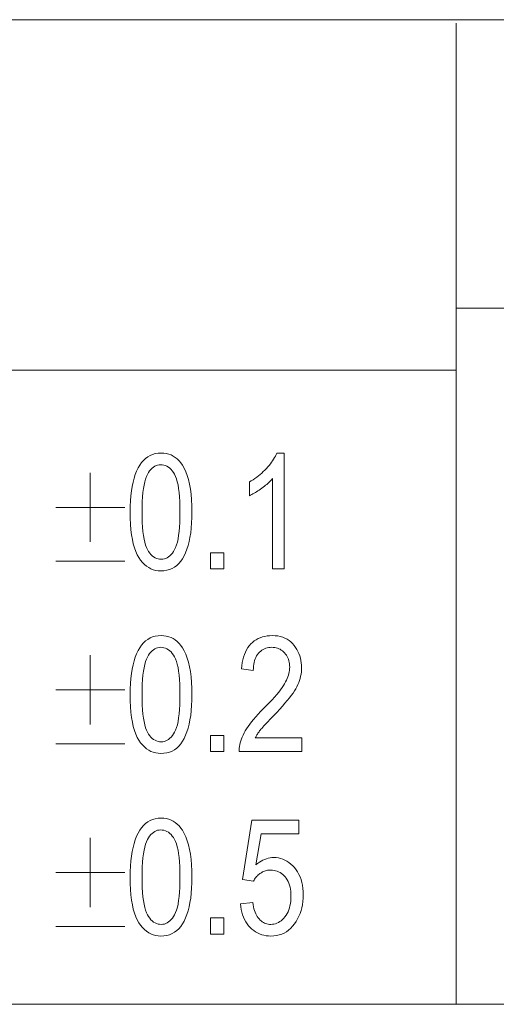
# Model space of a CAD drawing. Extents: x 5 to 415, y 5 to 296.
# Tile 27 of 50: x 345 to 357, y 10 to 36. Entities that reach past the tile are written whole.
import ezdxf

# ---------------------------------------------------------------- set-up
doc = ezdxf.new("R2010")
doc.units = 0

msp = doc.modelspace()

# ---------------------------------------------------------------- linework, layer by layer
at = {"color": 7, "lineweight": 13}
for p, q in [((210, 35.59132), (410, 35.59132)), ((356.239014, 35.5), (356.239014, 10)), ((356.239014, 28.09132), (410, 28.09132)), ((290.188171, 26.481186), (356.239014, 26.481186)), ((10, 10), (410, 10)), ((230, 10), (410, 10))]:
    msp.add_line(p, q, dxfattribs=at)
for points in [[(347.76532, 22.796036), (347.767365, 22.943396), (347.773468, 23.083429), (347.783661, 23.216139), (347.797913, 23.34152), (347.816223, 23.459576), (347.838623, 23.570307), (347.865082, 23.67371), (347.89563, 23.769787), (347.930237, 23.85854), (347.968933, 23.939964), (348.011597, 24.01384), (348.058105, 24.079937), (348.108521, 24.13826), (348.162781, 24.188805), (348.220886, 24.231575), (348.282898, 24.266567), (348.348755, 24.293785), (348.418488, 24.313225), (348.492096, 24.32489), (348.56955, 24.328777), (348.638458, 24.325626), (348.704376, 24.316172), (348.767303, 24.300415), (348.82724, 24.278355), (348.884186, 24.249992), (348.938141, 24.215326), (348.989136, 24.174358), (349.037109, 24.127087), (349.082123, 24.073511), (349.124115, 24.013634), (349.170776, 23.932945), (349.212524, 23.84313), (349.249359, 23.744186), (349.281281, 23.636118), (349.308289, 23.518921), (349.330383, 23.392597), (349.347595, 23.257149), (349.359863, 23.11257), (349.367218, 22.958866), (349.36969, 22.796036), (349.367676, 22.649443), (349.361572, 22.510075), (349.35144, 22.37793), (349.33728, 22.253008), (349.319031, 22.135309), (349.296753, 22.024836), (349.270416, 21.921585), (349.240021, 21.825558), (349.205597, 21.736755), (349.167084, 21.655176), (349.124603, 21.581108), (349.078186, 21.514835), (349.027863, 21.45636), (348.973602, 21.405682), (348.915405, 21.362799), (348.853271, 21.327713), (348.787201, 21.300425), (348.717224, 21.280933), (348.643311, 21.269238), (348.56546, 21.265341), (348.496338, 21.268778), (348.429779, 21.279091), (348.365784, 21.296282), (348.304352, 21.320347), (348.245453, 21.351288), (348.189117, 21.389105), (348.135345, 21.433798), (348.084137, 21.485367), (348.035492, 21.543812), (347.98941, 21.609133), (347.946838, 21.682884), (347.908722, 21.766623), (347.875122, 21.860348), (347.845978, 21.964058), (347.82135, 22.077755), (347.801178, 22.201439), (347.785492, 22.335108), (347.774292, 22.478764), (347.767578, 22.632406)], [(351.770111, 21.3165), (351.467224, 21.3165), (351.467224, 23.663704), (351.445648, 23.639095), (351.422607, 23.614386), (351.398163, 23.589573), (351.372284, 23.564659), (351.344971, 23.53964), (351.316223, 23.514521), (351.286011, 23.4893), (351.254395, 23.463976), (351.221375, 23.438549), (351.18689, 23.413021), (351.151978, 23.388065), (351.117615, 23.364357), (351.083862, 23.341898), (351.050659, 23.320688), (351.018066, 23.300726), (350.985992, 23.282011), (350.954529, 23.264545), (350.923645, 23.248327), (350.893311, 23.233358), (350.863556, 23.219637), (350.863556, 23.575708), (350.912903, 23.604992), (350.96109, 23.635544), (351.008087, 23.667366), (351.053955, 23.700457), (351.098633, 23.734814), (351.142151, 23.770443), (351.184509, 23.807339), (351.225677, 23.845503), (351.265686, 23.884937), (351.304535, 23.92564), (351.341675, 23.966875), (351.376526, 24.007904), (351.409119, 24.048729), (351.439453, 24.089352), (351.467499, 24.129766), (351.493256, 24.169979), (351.516754, 24.209986), (351.537994, 24.249788), (351.556946, 24.289385), (351.573639, 24.328777), (351.770111, 24.328777)], [(348.074341, 22.796036), (348.075714, 22.654743), (348.079926, 22.523088), (348.086945, 22.401073), (348.096741, 22.288696), (348.109375, 22.185957), (348.124786, 22.092857), (348.143005, 22.009396), (348.164032, 21.935572), (348.187866, 21.871387), (348.214508, 21.816841), (348.243317, 21.7696), (348.273712, 21.727331), (348.305695, 21.690037), (348.339264, 21.657713), (348.37439, 21.630363), (348.411072, 21.607986), (348.449371, 21.590582), (348.489197, 21.57815), (348.53064, 21.570692), (348.573639, 21.568205), (348.614319, 21.570723), (348.653625, 21.578274), (348.691589, 21.590858), (348.72818, 21.608479), (348.763458, 21.631132), (348.797363, 21.658819), (348.829926, 21.69154), (348.861115, 21.729296), (348.890991, 21.772087), (348.919495, 21.81991), (348.945923, 21.874979), (348.969574, 21.939501), (348.990448, 22.013477), (349.008545, 22.096909), (349.023865, 22.189795), (349.036377, 22.292133), (349.046112, 22.403929), (349.05307, 22.525177), (349.057251, 22.655878), (349.058624, 22.796036), (349.057251, 22.937706), (349.05304, 23.069679), (349.046021, 23.19195), (349.036194, 23.304522), (349.02359, 23.407393), (349.008179, 23.500565), (348.98996, 23.584038), (348.968933, 23.65781), (348.945099, 23.721882), (348.918457, 23.776255), (348.889587, 23.823299), (348.85907, 23.865395), (348.826904, 23.902536), (348.79306, 23.934727), (348.757568, 23.961964), (348.720398, 23.984249), (348.68161, 24.001581), (348.641144, 24.013962), (348.598999, 24.021391), (348.555237, 24.023867), (348.514954, 24.021349), (348.476044, 24.013798), (348.438416, 24.001213), (348.402161, 23.983595), (348.367218, 23.960939), (348.333618, 23.933252), (348.301331, 23.900532), (348.270386, 23.862776), (348.240753, 23.819984), (348.212463, 23.772161), (348.186218, 23.717093), (348.16272, 23.652571), (348.141998, 23.578594), (348.124054, 23.495163), (348.108856, 23.402277), (348.096436, 23.299938), (348.086761, 23.188143), (348.079865, 23.066895), (348.075714, 22.936193)], [(349.85672, 21.3165), (349.85672, 21.736008), (350.200531, 21.736008), (350.200531, 21.3165)], [(347.76532, 18.05047), (347.767365, 18.19783), (347.773468, 18.337864), (347.783661, 18.470573), (347.797913, 18.595955), (347.816223, 18.71401), (347.838623, 18.824741), (347.865082, 18.928144), (347.89563, 19.024221), (347.930237, 19.112974), (347.968933, 19.194399), (348.011597, 19.268274), (348.058105, 19.334372), (348.108521, 19.392694), (348.162781, 19.443239), (348.220886, 19.48601), (348.282898, 19.521002), (348.348755, 19.54822), (348.418488, 19.567659), (348.492096, 19.579325), (348.56955, 19.583212), (348.638458, 19.580061), (348.704376, 19.570606), (348.767303, 19.55485), (348.82724, 19.532789), (348.884186, 19.504427), (348.938141, 19.469761), (348.989136, 19.428793), (349.037109, 19.381521), (349.082123, 19.327946), (349.124115, 19.26807), (349.170776, 19.18738), (349.212524, 19.097565), (349.249359, 18.998621), (349.281281, 18.890553), (349.308289, 18.773355), (349.330383, 18.647032), (349.347595, 18.511581), (349.359863, 18.367004), (349.367249, 18.213301), (349.36969, 18.05047), (349.367676, 17.903877), (349.361572, 17.764509), (349.35144, 17.632362), (349.33728, 17.507442), (349.319031, 17.389744), (349.296753, 17.27927), (349.270416, 17.17602), (349.240021, 17.079992), (349.205597, 16.99119), (349.167084, 16.909611), (349.124603, 16.835543), (349.078217, 16.76927), (349.027863, 16.710794), (348.973602, 16.660116), (348.915405, 16.617233), (348.853271, 16.582148), (348.787201, 16.554859), (348.717224, 16.535368), (348.643311, 16.523672), (348.56546, 16.519775), (348.496338, 16.523212), (348.429779, 16.533525), (348.365784, 16.550716), (348.304352, 16.574781), (348.245453, 16.605722), (348.189117, 16.643539), (348.135376, 16.688232), (348.084137, 16.739801), (348.035492, 16.798246), (347.98941, 16.863567), (347.946838, 16.937319), (347.908722, 17.021057), (347.875122, 17.114782), (347.845978, 17.218493), (347.82135, 17.33219), (347.801178, 17.455873), (347.785492, 17.589542), (347.774292, 17.733198), (347.767578, 17.886841)], [(352.224396, 16.924959), (352.224396, 16.570934), (350.597534, 16.570934), (350.597717, 16.61442), (350.600739, 16.658928), (350.606628, 16.70446), (350.615356, 16.751017), (350.626923, 16.798595), (350.641357, 16.847197), (350.65863, 16.896822), (350.678711, 16.94747), (350.70166, 16.99914), (350.727478, 17.051834), (350.756958, 17.106003), (350.790955, 17.162094), (350.829468, 17.220108), (350.872498, 17.280048), (350.920074, 17.341909), (350.972168, 17.405695), (351.028778, 17.471405), (351.089935, 17.539038), (351.155579, 17.608595), (351.225769, 17.680075), (351.307556, 17.762472), (351.383484, 17.841043), (351.453583, 17.915787), (351.517822, 17.986706), (351.576202, 18.053795), (351.628723, 18.11706), (351.675415, 18.176497), (351.716248, 18.232107), (351.751221, 18.283892), (351.780334, 18.331848), (351.805206, 18.377575), (351.827484, 18.422667), (351.847137, 18.467125), (351.864136, 18.510948), (351.878571, 18.554136), (351.89035, 18.596691), (351.899506, 18.638611), (351.906067, 18.679897), (351.909973, 18.720549), (351.911285, 18.760567), (351.909973, 18.805555), (351.905945, 18.848846), (351.899231, 18.89044), (351.889862, 18.930334), (351.877777, 18.968529), (351.863037, 19.005028), (351.845612, 19.039825), (351.8255, 19.072926), (351.802734, 19.104328), (351.777252, 19.134031), (351.749817, 19.161442), (351.721161, 19.185968), (351.691223, 19.207609), (351.660034, 19.226364), (351.627625, 19.242233), (351.593933, 19.255219), (351.559021, 19.265316), (351.522858, 19.27253), (351.485443, 19.276859), (351.446777, 19.278301), (351.405365, 19.276745), (351.365479, 19.272079), (351.327118, 19.264303), (351.290253, 19.253418), (351.254913, 19.23942), (351.2211, 19.222313), (351.188782, 19.202093), (351.15799, 19.178764), (351.128693, 19.152327), (351.100922, 19.122776), (351.075256, 19.090321), (351.052307, 19.055164), (351.032043, 19.017305), (351.014496, 18.976746), (350.999634, 18.933485), (350.987488, 18.887524), (350.978027, 18.83886), (350.971283, 18.787497), (350.967224, 18.733431), (350.965881, 18.676664), (350.654816, 18.715546), (350.663147, 18.799765), (350.675079, 18.879707), (350.690582, 18.955372), (350.709656, 19.02676), (350.73233, 19.09387), (350.758575, 19.156706), (350.788391, 19.215261), (350.821808, 19.269543), (350.858795, 19.319546), (350.899353, 19.365273), (350.943054, 19.406681), (350.989441, 19.443731), (351.038513, 19.476421), (351.09024, 19.504753), (351.144684, 19.528728), (351.201782, 19.548342), (351.261566, 19.563599), (351.324036, 19.574495), (351.38916, 19.581034), (351.457001, 19.583212), (351.530487, 19.580675), (351.600281, 19.573063), (351.666443, 19.560375), (351.728912, 19.542612), (351.78775, 19.519775), (351.842896, 19.491861), (351.894409, 19.458874), (351.94223, 19.420811), (351.98642, 19.377674), (352.026917, 19.32946), (352.06366, 19.278015), (352.096527, 19.225178), (352.125549, 19.170948), (352.150696, 19.115328), (352.171967, 19.058315), (352.189362, 18.99991), (352.202911, 18.940115), (352.212555, 18.878929), (352.218384, 18.816351), (352.220306, 18.75238), (352.218781, 18.695316), (352.214233, 18.638725), (352.206665, 18.582602), (352.196075, 18.526951), (352.182434, 18.471769), (352.165771, 18.417059), (352.146088, 18.36282), (352.123383, 18.309052), (352.097656, 18.255753), (352.068878, 18.202927), (352.035858, 18.148584), (351.997406, 18.090744), (351.953522, 18.029404), (351.904175, 17.964563), (351.849396, 17.896225), (351.789185, 17.824387), (351.723511, 17.749048), (351.652405, 17.670212), (351.575836, 17.587875), (351.493835, 17.502039), (351.441711, 17.448547), (351.393433, 17.398575), (351.348969, 17.352121), (351.30835, 17.309189), (351.271545, 17.269775), (351.238556, 17.233881), (351.209412, 17.201508), (351.184082, 17.172653), (351.162598, 17.14732), (351.144928, 17.125505), (351.129456, 17.10545), (351.114594, 17.085396), (351.100342, 17.06534), (351.086639, 17.045286), (351.073547, 17.025232), (351.061066, 17.005177), (351.049164, 16.985123), (351.037872, 16.965069), (351.027161, 16.945013), (351.017029, 16.924959)], [(348.074341, 18.05047), (348.075745, 17.909178), (348.079926, 17.777523), (348.086945, 17.655508), (348.096741, 17.543131), (348.109375, 17.440392), (348.124786, 17.347292), (348.143005, 17.26383), (348.164032, 17.190006), (348.187866, 17.125822), (348.214508, 17.071276), (348.243317, 17.024035), (348.273743, 16.981766), (348.305695, 16.944471), (348.339264, 16.912148), (348.37439, 16.884798), (348.411072, 16.862421), (348.449371, 16.845016), (348.489197, 16.832584), (348.53064, 16.825127), (348.573639, 16.822639), (348.614319, 16.825157), (348.653625, 16.832708), (348.691589, 16.845293), (348.72818, 16.862913), (348.763458, 16.885567), (348.797363, 16.913254), (348.829926, 16.945974), (348.861115, 16.98373), (348.890991, 17.026522), (348.919495, 17.074345), (348.945923, 17.129414), (348.969574, 17.193935), (348.990448, 17.267912), (349.008545, 17.351343), (349.023865, 17.444229), (349.036377, 17.546568), (349.046112, 17.658363), (349.05307, 17.779612), (349.057251, 17.910313), (349.058624, 18.05047), (349.057251, 18.192141), (349.05304, 18.324114), (349.046021, 18.446384), (349.036224, 18.558956), (349.02359, 18.661827), (349.008179, 18.754999), (348.98996, 18.838472), (348.968933, 18.912243), (348.945099, 18.976316), (348.918457, 19.030689), (348.889587, 19.077736), (348.85907, 19.119829), (348.826904, 19.156971), (348.79306, 19.189161), (348.757568, 19.216398), (348.720398, 19.238684), (348.68161, 19.256016), (348.641144, 19.268396), (348.598999, 19.275826), (348.555237, 19.278301), (348.514954, 19.275784), (348.476044, 19.268232), (348.438416, 19.255648), (348.402161, 19.238029), (348.367218, 19.215374), (348.333618, 19.187687), (348.301331, 19.154964), (348.270386, 19.11721), (348.240753, 19.074419), (348.212463, 19.026596), (348.186218, 18.971527), (348.16272, 18.907005), (348.141998, 18.833029), (348.124054, 18.749598), (348.108856, 18.656712), (348.096436, 18.554373), (348.086761, 18.442577), (348.079865, 18.321329), (348.075714, 18.190628)], [(349.85672, 16.570934), (349.85672, 16.990442), (350.200531, 16.990442), (350.200531, 16.570934)], [(347.76532, 13.304904), (347.767365, 13.452264), (347.773468, 13.592299), (347.783661, 13.725006), (347.797913, 13.850389), (347.816223, 13.968444), (347.838623, 14.079174), (347.865082, 14.182577), (347.89563, 14.278656), (347.930237, 14.367407), (347.968933, 14.448833), (348.011597, 14.522707), (348.058105, 14.588805), (348.108521, 14.647127), (348.162781, 14.697674), (348.220886, 14.740442), (348.282898, 14.775436), (348.348755, 14.802652), (348.418488, 14.822094), (348.492096, 14.833757), (348.56955, 14.837646), (348.638458, 14.834495), (348.704376, 14.825041), (348.767303, 14.809283), (348.82724, 14.787224), (348.884186, 14.758861), (348.938141, 14.724195), (348.989136, 14.683226), (349.037109, 14.635955), (349.082123, 14.58238), (349.124115, 14.522503), (349.170776, 14.441813), (349.212524, 14.351998), (349.249359, 14.253056), (349.281281, 14.144986), (349.308289, 14.027789), (349.330383, 13.901466), (349.347595, 13.766016), (349.359863, 13.621439), (349.367249, 13.467735), (349.36969, 13.304904), (349.367676, 13.158311), (349.361572, 13.018942), (349.35144, 12.886797), (349.33728, 12.761875), (349.319031, 12.644177), (349.296753, 12.533704), (349.270416, 12.430453), (349.240021, 12.334427), (349.205597, 12.245624), (349.167084, 12.164044), (349.124603, 12.089975), (349.078217, 12.023704), (349.027863, 11.965228), (348.973602, 11.91455), (348.915405, 11.871667), (348.853271, 11.836582), (348.787201, 11.809294), (348.717224, 11.789802), (348.643311, 11.778107), (348.56546, 11.774208), (348.496338, 11.777646), (348.429779, 11.78796), (348.365784, 11.80515), (348.304352, 11.829215), (348.245453, 11.860156), (348.189117, 11.897974), (348.135376, 11.942667), (348.084137, 11.994236), (348.035492, 12.05268), (347.98941, 12.118001), (347.946838, 12.191752), (347.908722, 12.275491), (347.875122, 12.369215), (347.845978, 12.472926), (347.82135, 12.586623), (347.801178, 12.710306), (347.785492, 12.843976), (347.774292, 12.987633), (347.767578, 13.141275)], [(350.632324, 12.611179), (350.949493, 12.643922), (350.957794, 12.588086), (350.967957, 12.535177), (350.97998, 12.485194), (350.993866, 12.438137), (351.009613, 12.394007), (351.027222, 12.352803), (351.046692, 12.314526), (351.068024, 12.279174), (351.091217, 12.246749), (351.116272, 12.217251), (351.1427, 12.190617), (351.169922, 12.166787), (351.198029, 12.145761), (351.226959, 12.127537), (351.256714, 12.112118), (351.287323, 12.099502), (351.318756, 12.089689), (351.351044, 12.082681), (351.384155, 12.078475), (351.418121, 12.077073), (351.46051, 12.079048), (351.501709, 12.084972), (351.541687, 12.094846), (351.580536, 12.108669), (351.618164, 12.126442), (351.654602, 12.148165), (351.68985, 12.173837), (351.723938, 12.203458), (351.756805, 12.237029), (351.788513, 12.274549), (351.818054, 12.315487), (351.844513, 12.35931), (351.867828, 12.406019), (351.888062, 12.455613), (351.905151, 12.508093), (351.919159, 12.563457), (351.930054, 12.621708), (351.937805, 12.682844), (351.942474, 12.746865), (351.944031, 12.813772), (351.942535, 12.876585), (351.938019, 12.936514), (351.930511, 12.993557), (351.919983, 13.047714), (351.906433, 13.098987), (351.889893, 13.147373), (351.870331, 13.192875), (351.847778, 13.235491), (351.822205, 13.275221), (351.79364, 13.312066), (351.762787, 13.345699), (351.730408, 13.375791), (351.696472, 13.402343), (351.661011, 13.425354), (351.624023, 13.444825), (351.58551, 13.460756), (351.545471, 13.473147), (351.503876, 13.481998), (351.460724, 13.487309), (351.416077, 13.489079), (351.388824, 13.488311), (351.361938, 13.486009), (351.335388, 13.482172), (351.309174, 13.476801), (351.283325, 13.469893), (351.257813, 13.461452), (351.232635, 13.451476), (351.207825, 13.439965), (351.18338, 13.42692), (351.159241, 13.412339), (351.135803, 13.396388), (351.113373, 13.379229), (351.091949, 13.360863), (351.071503, 13.341289), (351.052063, 13.320508), (351.03363, 13.298519), (351.016235, 13.275324), (350.999786, 13.25092), (350.984375, 13.225309), (350.969971, 13.198492), (350.685516, 13.243512), (350.924927, 14.78444), (352.146637, 14.78444), (352.146637, 14.432462), (351.166412, 14.432462), (351.033386, 13.626186), (351.077454, 13.661957), (351.12204, 13.693963), (351.167175, 13.722202), (351.21283, 13.746677), (351.259003, 13.767387), (351.305725, 13.784331), (351.352997, 13.79751), (351.400757, 13.806923), (351.449097, 13.812571), (351.497925, 13.814454), (351.558929, 13.811824), (351.618286, 13.803935), (351.676056, 13.790788), (351.732208, 13.772381), (351.786713, 13.748713), (351.83963, 13.719788), (351.89093, 13.685603), (351.940613, 13.646159), (351.988647, 13.601456), (352.035095, 13.551494), (352.078461, 13.49707), (352.117249, 13.438983), (352.151459, 13.377234), (352.181122, 13.311821), (352.206238, 13.242745), (352.226776, 13.170006), (352.242737, 13.093605), (352.25415, 13.01354), (352.260986, 12.929811), (352.263275, 12.842421), (352.260986, 12.755685), (352.25415, 12.671466), (352.242737, 12.589765), (352.226776, 12.510579), (352.206238, 12.433911), (352.181122, 12.359761), (352.151459, 12.288127), (352.117249, 12.21901), (352.078461, 12.152411), (352.035095, 12.088328), (351.987915, 12.028646), (351.937561, 11.975245), (351.884125, 11.928127), (351.827515, 11.887292), (351.767792, 11.852738), (351.704956, 11.824468), (351.638947, 11.802479), (351.569824, 11.786773), (351.497589, 11.777349), (351.422211, 11.774208), (351.359344, 11.776428), (351.298492, 11.78309), (351.239594, 11.794191), (351.182709, 11.809733), (351.127777, 11.829717), (351.07486, 11.85414), (351.023926, 11.883004), (350.974945, 11.916309), (350.927979, 11.954055), (350.882996, 11.996241), (350.840881, 12.042356), (350.802582, 12.091889), (350.768036, 12.144839), (350.737274, 12.201207), (350.710327, 12.260992), (350.687164, 12.324195), (350.667755, 12.390815), (350.652161, 12.460852), (350.64035, 12.534307)], [(348.074341, 13.304904), (348.075745, 13.163611), (348.079926, 13.031958), (348.086945, 12.909942), (348.096741, 12.797565), (348.109375, 12.694825), (348.124786, 12.601726), (348.143005, 12.518264), (348.164032, 12.44444), (348.187866, 12.380256), (348.214508, 12.325709), (348.243317, 12.278468), (348.273743, 12.2362), (348.305695, 12.198905), (348.339264, 12.166582), (348.37439, 12.139233), (348.411072, 12.116855), (348.449371, 12.09945), (348.489197, 12.087019), (348.53064, 12.079559), (348.573639, 12.077073), (348.614319, 12.07959), (348.653625, 12.087141), (348.691589, 12.099727), (348.72818, 12.117346), (348.763458, 12.139999), (348.797363, 12.167687), (348.829926, 12.200409), (348.861115, 12.238165), (348.890991, 12.280954), (348.919495, 12.328778), (348.945923, 12.383847), (348.969574, 12.448369), (348.990448, 12.522346), (349.008545, 12.605777), (349.023865, 12.698663), (349.036377, 12.801003), (349.046112, 12.912796), (349.05307, 13.034044), (349.057251, 13.164747), (349.058624, 13.304904), (349.057251, 13.446575), (349.05304, 13.578547), (349.046021, 13.700818), (349.036224, 13.81339), (349.02359, 13.916262), (349.008179, 14.009434), (348.98996, 14.092905), (348.968933, 14.166677), (348.945099, 14.230749), (348.918457, 14.285122), (348.889587, 14.332169), (348.85907, 14.374263), (348.826904, 14.411405), (348.79306, 14.443594), (348.757568, 14.470832), (348.720398, 14.493116), (348.68161, 14.510449), (348.641144, 14.52283), (348.598999, 14.530258), (348.555237, 14.532735), (348.514954, 14.530217), (348.476044, 14.522667), (348.438416, 14.510081), (348.402161, 14.492462), (348.367218, 14.469809), (348.333618, 14.442121), (348.301331, 14.409399), (348.270386, 14.371643), (348.240753, 14.328854), (348.212463, 14.28103), (348.186218, 14.225962), (348.16272, 14.161439), (348.141998, 14.087461), (348.124054, 14.004031), (348.108856, 13.911145), (348.096436, 13.808805), (348.086761, 13.697012), (348.079865, 13.575764), (348.075714, 13.445061)], [(349.85672, 11.825368), (349.85672, 12.244877), (350.200531, 12.244877), (350.200531, 11.825368)]]:
    msp.add_lwpolyline(points, close=True, dxfattribs=at)
for points in [[(346.72821, 22.0165), (346.72821, 23.8165)], [(345.828217, 22.9165), (347.628204, 22.9165)], [(345.828217, 21.5165), (347.628204, 21.5165)], [(346.72821, 17.270935), (346.72821, 19.070934)], [(345.828217, 18.170935), (347.628204, 18.170935)], [(345.828217, 16.770935), (347.628204, 16.770935)], [(346.72821, 12.525368), (346.72821, 14.325368)], [(345.828217, 13.425368), (347.628204, 13.425368)], [(345.828217, 12.025368), (347.628204, 12.025368)]]:
    msp.add_lwpolyline(points, dxfattribs=at)

doc.saveas('drawing.dxf')
